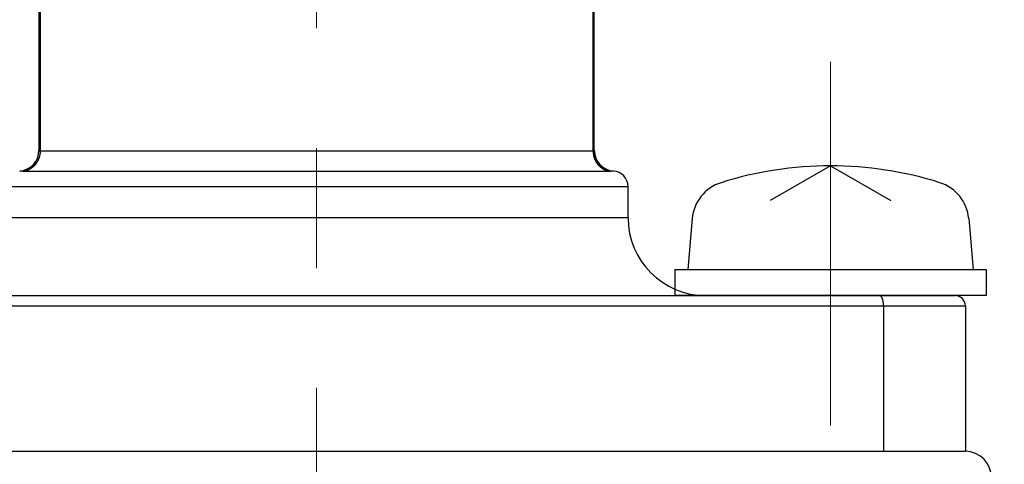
# Model space of a CAD drawing. Header units: millimetres. Extents: x 0 to 840, y 0 to 594.
# Tile 62 of 148: x 341 to 360, y 346 to 355. Entities that reach past the tile are written whole.
import ezdxf

# ---------------------------------------------------------------- set-up
doc = ezdxf.new("R2010")
doc.units = ezdxf.units.MM
doc.header["$LTSCALE"] = 0.36378
doc.linetypes.add('CENTER', pattern=[50.8, 31.75, -6.35, 6.35, -6.35])
doc.layers.add('NoLayerName_001', color=7, linetype='Continuous')
doc.layers.add('NoLayerName_003', color=7, linetype='Continuous')
doc.styles.get("Standard").update_dxf_attribs({"font": 'txt', "bigfont": 'extfont2'})
doc.dimstyles.get("Standard").update_dxf_attribs({"dimtxt": 2.5, "dimasz": 2.5, "dimexe": 1, "dimexo": 1, "dimtad": 1, "dimdec": 3, "dimzin": 0, "dimdsep": 46, "dimtxsty": 'Standard', "dimcen": 2.5, "dimadec": 3, "dimazin": 0, "dimtfac": 0.75, "dimtdec": 3, "dimtmove": 0, "dimatfit": 3, "dimfxl": 1, "dimarcsym": 0})

# ---------------------------------------------------------------- blocks, each defined once
blk = doc.blocks.new('_OPEN30')
at = {"color": 0, "linetype": 'ByBlock', "lineweight": -2}
for p, q in [((-1, 0.267949), (0, 0)), ((0, 0), (-1, -0.267949)), ((0, 0), (-1, 0))]:
    blk.add_line(p, q, dxfattribs=at)
blk = doc.blocks.new('*D71')
at = {"layer": 'Defpoints', "color": 0}
for p in [(489.197, 408.291), (489.197, 338.419), (333.097, 336.611)]:
    blk.add_point(p, dxfattribs=at)
at = {"layer": 'NoLayerName_001', "color": 0, "linetype": 'Continuous', "lineweight": 13}
for p, q in [((333.097, 338.611), (333.097, 410.291)), ((489.197, 340.419), (489.197, 410.291)), ((336.097, 408.291), (486.197, 408.291))]:
    blk.add_line(p, q, dxfattribs=at)
at = {"layer": 'NoLayerName_001', "color": 0, "lineweight": 13, "xscale": 3, "yscale": 3, "zscale": 3, "rotation": 180}
blk.add_blockref('_OPEN30', (333.097, 408.291), dxfattribs=at)
at = {"layer": 'NoLayerName_001', "color": 0, "lineweight": 13, "xscale": 3, "yscale": 3, "zscale": 3}
blk.add_blockref('_OPEN30', (489.197, 408.291), dxfattribs=at)
at = {"layer": 'NoLayerName_001', "color": 0, "lineweight": 13, "insert": (411.147, 413.791), "char_height": 7, "attachment_point": 5}
blk.add_mtext('\\W0.8000;ＬＬ', dxfattribs=at)
blk = doc.blocks.new('*D72')
at = {"layer": 'Defpoints', "color": 0}
for p in [(333.097, 420.16), (333.097, 336.611), (529.197, 287.419)]:
    blk.add_point(p, dxfattribs=at)
at = {"layer": 'NoLayerName_001', "color": 0, "linetype": 'Continuous', "lineweight": 13}
for p, q in [((333.097, 338.611), (333.097, 422.16)), ((529.197, 289.419), (529.197, 422.16)), ((526.197, 420.16), (336.097, 420.16))]:
    blk.add_line(p, q, dxfattribs=at)
at = {"layer": 'NoLayerName_001', "color": 0, "lineweight": 13, "xscale": 3, "yscale": 3, "zscale": 3, "rotation": 180}
blk.add_blockref('_OPEN30', (333.097, 420.16), dxfattribs=at)
at = {"layer": 'NoLayerName_001', "color": 0, "lineweight": 13, "xscale": 3, "yscale": 3, "zscale": 3}
blk.add_blockref('_OPEN30', (529.197, 420.16), dxfattribs=at)
at = {"layer": 'NoLayerName_001', "color": 0, "lineweight": 13, "insert": (431.147, 425.66), "char_height": 7, "attachment_point": 5}
blk.add_mtext('\\W0.8000;Ｌ', dxfattribs=at)

msp = doc.modelspace()

# ---------------------------------------------------------------- linework, layer by layer
at = {"layer": 'NoLayerName_001', "color": 7, "linetype": 'Continuous', "lineweight": 25}
for p, q in [((341.7471, 362.819), (341.7471, 352.2076)), ((352.4471, 352.2076), (352.4471, 362.819)), ((356.9971, 351.919), (355.8342, 351.2476)), ((356.9971, 351.919), (358.16, 351.2476)), ((353.0971, 350.919), (353.0971, 351.519)), ((354.333, 350.9009), (354.2471, 349.919)), ((359.6612, 350.9009), (359.7471, 349.919)), ((353.9971, 349.919), (353.9971, 349.419)), ((353.9971, 349.919), (359.9971, 349.919)), ((359.9971, 349.919), (359.9971, 349.419)), ((334.7971, 349.419), (359.3971, 349.419)), ((359.9971, 349.419), (353.9971, 349.419)), ((358.02, 349.219), (358.02, 346.419)), ((359.5971, 349.219), (359.5971, 346.419)), ((334.5971, 346.419), (359.5971, 346.419))]:
    msp.add_line(p, q, dxfattribs=at)
at = {"layer": 'NoLayerName_001', "color": 8, "linetype": 'Continuous', "lineweight": 25}
for p, q in [((341.7695, 362.819), (341.7695, 352.2028)), ((352.4246, 352.2028), (352.4246, 362.819)), ((352.4246, 352.2028), (341.7695, 352.2028)), ((352.7318, 351.8121), (341.4623, 351.8121)), ((341.0971, 351.519), (353.0971, 351.519)), ((353.0971, 350.919), (341.0971, 350.919)), ((334.5971, 349.219), (359.5971, 349.219))]:
    msp.add_line(p, q, dxfattribs=at)
at = {"layer": 'NoLayerName_001', "color": 2, "linetype": 'CENTER', "lineweight": 13}
msp.add_line((356.9971, 346.919), (356.9971, 353.919), dxfattribs=at)
msp.add_line((356.9971, 346.919), (356.9971, 353.919), dxfattribs=at)
at = {"layer": 'NoLayerName_001', "color": 7, "linetype": 'Continuous', "lineweight": 25}
for centre, radius, start, end in [((341.3471, 352.2173), 0.4, 274.09602, 359.99971), ((352.8471, 352.2173), 0.4, 180.0003, 265.90398), ((352.7971, 351.519), 0.3, 0, 85.90396), ((356.9971, 344.919), 7, 72.47322, 107.52678), ((355.1299, 350.8312), 0.8, 107.52678, 175), ((358.8642, 350.8312), 0.8, 5, 72.47322), ((354.5971, 350.919), 1.5, 180, 270), ((359.3971, 349.219), 0.2, 0, 90), ((359.5971, 345.919), 0.5, 0, 90)]:
    msp.add_arc(centre, radius, start, end, dxfattribs=at)
at = {"layer": 'NoLayerName_001', "color": 8, "linetype": 'Continuous', "lineweight": 25}
for centre, start, end in [((341.3472, 352.2077), 280.21868, 359.98943), ((352.8469, 352.2077), 180.01012, 259.78122)]:
    msp.add_arc(centre, 0.3999, start, end, dxfattribs=at)
for points, knots in [([(341.7695, 352.2028), (341.7694, 352.1968), (341.7693, 352.1849), (341.7681, 352.1671), (341.7661, 352.1493), (341.7634, 352.1317), (341.7599, 352.1141), (341.7556, 352.0967), (341.7506, 352.0795), (341.7448, 352.0625), (341.7383, 352.0458), (341.7311, 352.0295), (341.7231, 352.0134), (341.7144, 351.9978), (341.7051, 351.9825), (341.6951, 351.9677), (341.6844, 351.9534), (341.6731, 351.9395), (341.6611, 351.9262), (341.6486, 351.9134), (341.6356, 351.9012), (341.6219, 351.8896), (341.6078, 351.8786), (341.5931, 351.8683), (341.578, 351.8586), (341.5625, 351.8497), (341.5466, 351.8415), (341.5303, 351.834), (341.5137, 351.8273), (341.4968, 351.8214), (341.4797, 351.8162), (341.4681, 351.8135), (341.4623, 351.8121)], [0, 0, 0, 0, 0.01782488, 0.03568105, 0.05356221, 0.07146175, 0.08937307, 0.10728978, 0.12520603, 0.1431168, 0.16102032, 0.17891764, 0.19680967, 0.21469721, 0.23258117, 0.25046272, 0.26834354, 0.28622567, 0.30410997, 0.3219967, 0.33988627, 0.35777937, 0.37567727, 0.39358199, 0.41149639, 0.42941974, 0.44734551, 0.46526625, 0.48317423, 0.50106184, 0.51892186, 0.53674783, 0.53674783, 0.53674783, 0.53674783]), ([(341.7695, 352.2028), (341.7693, 352.2028), (341.7689, 352.2028), (341.7682, 352.2028), (341.7675, 352.2028), (341.7668, 352.2028), (341.7661, 352.2028), (341.7654, 352.2028), (341.7648, 352.2028), (341.7641, 352.2029), (341.7634, 352.2029), (341.7627, 352.2029), (341.762, 352.203), (341.7614, 352.203), (341.7607, 352.203), (341.76, 352.2031), (341.7593, 352.2031), (341.7586, 352.2032), (341.758, 352.2033), (341.7573, 352.2033), (341.7566, 352.2034), (341.7559, 352.2035), (341.7552, 352.2036), (341.7546, 352.2037), (341.7539, 352.2038), (341.7532, 352.2039), (341.7526, 352.2041), (341.7519, 352.2043), (341.7512, 352.2044), (341.7506, 352.2046), (341.7499, 352.2049), (341.7493, 352.2051), (341.7487, 352.2054), (341.7481, 352.2058), (341.7476, 352.2063), (341.7472, 352.2069), (341.7471, 352.2074), (341.7471, 352.2076)], [0, 0, 0, 0, 0.000681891, 0.001363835, 0.00204582, 0.002727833, 0.003409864, 0.004091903, 0.004773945, 0.005455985, 0.006138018, 0.006820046, 0.007502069, 0.008184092, 0.008866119, 0.00954816, 0.010230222, 0.01091228, 0.011594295, 0.01227626, 0.0129582, 0.013640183, 0.014322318, 0.015004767, 0.015687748, 0.016371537, 0.017056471, 0.01774209, 0.018426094, 0.019106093, 0.019780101, 0.020453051, 0.021140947, 0.021863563, 0.022597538, 0.023298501, 0.023968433, 0.023968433, 0.023968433, 0.023968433]), ([(352.4471, 352.2076), (352.447, 352.2074), (352.447, 352.2069), (352.4465, 352.2063), (352.446, 352.2058), (352.4454, 352.2054), (352.4448, 352.2051), (352.4442, 352.2049), (352.4435, 352.2046), (352.4429, 352.2044), (352.4422, 352.2043), (352.4416, 352.2041), (352.4409, 352.2039), (352.4402, 352.2038), (352.4396, 352.2037), (352.4389, 352.2036), (352.4382, 352.2035), (352.4375, 352.2034), (352.4369, 352.2033), (352.4362, 352.2033), (352.4355, 352.2032), (352.4348, 352.2031), (352.4341, 352.2031), (352.4335, 352.203), (352.4328, 352.203), (352.4321, 352.203), (352.4314, 352.2029), (352.4307, 352.2029), (352.43, 352.2029), (352.4294, 352.2028), (352.4287, 352.2028), (352.428, 352.2028), (352.4273, 352.2028), (352.4266, 352.2028), (352.426, 352.2028), (352.4253, 352.2028), (352.4248, 352.2028), (352.4246, 352.2028)], [0, 0, 0, 0, 0.000669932, 0.001370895, 0.00210487, 0.002827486, 0.003515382, 0.004188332, 0.00486234, 0.005542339, 0.006226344, 0.006911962, 0.007596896, 0.008280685, 0.008963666, 0.009646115, 0.010328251, 0.011010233, 0.011692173, 0.012374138, 0.013056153, 0.013738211, 0.014420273, 0.015102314, 0.015784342, 0.016466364, 0.017148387, 0.017830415, 0.018512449, 0.019194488, 0.01987653, 0.020558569, 0.0212406, 0.021922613, 0.022604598, 0.023286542, 0.023968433, 0.023968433, 0.023968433, 0.023968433]), ([(352.4246, 352.2028), (352.4247, 352.1968), (352.4248, 352.1849), (352.426, 352.1671), (352.428, 352.1493), (352.4307, 352.1317), (352.4342, 352.1141), (352.4385, 352.0967), (352.4435, 352.0795), (352.4493, 352.0625), (352.4558, 352.0458), (352.4631, 352.0295), (352.471, 352.0134), (352.4797, 351.9978), (352.489, 351.9825), (352.4991, 351.9677), (352.5097, 351.9534), (352.5211, 351.9395), (352.533, 351.9262), (352.5455, 351.9134), (352.5586, 351.9012), (352.5722, 351.8896), (352.5863, 351.8786), (352.601, 351.8683), (352.6161, 351.8586), (352.6316, 351.8497), (352.6476, 351.8415), (352.6639, 351.834), (352.6805, 351.8273), (352.6974, 351.8214), (352.7145, 351.8162), (352.726, 351.8135), (352.7318, 351.8121)], [0, 0, 0, 0, 0.01782488, 0.03568105, 0.05356221, 0.07146175, 0.08937307, 0.10728978, 0.12520603, 0.1431168, 0.16102032, 0.17891764, 0.19680967, 0.21469721, 0.23258117, 0.25046272, 0.26834354, 0.28622567, 0.30410997, 0.3219967, 0.33988627, 0.35777937, 0.37567727, 0.39358199, 0.41149639, 0.42941974, 0.44734551, 0.46526624, 0.48317423, 0.50106184, 0.51892186, 0.53674783, 0.53674783, 0.53674783, 0.53674783]), ([(341.4181, 351.8141), (341.4177, 351.8142), (341.4168, 351.8143), (341.4155, 351.8145), (341.4142, 351.8147), (341.4129, 351.8149), (341.4116, 351.815), (341.4103, 351.8152), (341.409, 351.8153), (341.4077, 351.8155), (341.4064, 351.8157), (341.4051, 351.8158), (341.4038, 351.816), (341.4025, 351.8161), (341.4012, 351.8162), (341.3999, 351.8164), (341.3986, 351.8165), (341.3973, 351.8166), (341.3959, 351.8168), (341.3946, 351.8169), (341.3933, 351.817), (341.392, 351.8171), (341.3907, 351.8172), (341.3894, 351.8173), (341.3881, 351.8174), (341.3868, 351.8175), (341.3855, 351.8176), (341.3842, 351.8177), (341.3831, 351.8178), (341.3813, 351.8179), (341.3798, 351.818), (341.3783, 351.8181), (341.3776, 351.8181), (341.3769, 351.8182), (341.3763, 351.8182), (341.3759, 351.8183), (341.3756, 351.8183)], [0, 0, 0, 0, 0.001314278, 0.002628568, 0.003942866, 0.005257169, 0.006571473, 0.007885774, 0.009200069, 0.010514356, 0.011828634, 0.013142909, 0.014457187, 0.015771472, 0.01708577, 0.018400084, 0.019714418, 0.021028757, 0.022343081, 0.023657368, 0.024971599, 0.02628575, 0.02759984, 0.028913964, 0.030228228, 0.031542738, 0.032857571, 0.034172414, 0.035486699, 0.036143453, 0.039431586, 0.040085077, 0.040735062, 0.041408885, 0.042055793, 0.042714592, 0.042714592, 0.042714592, 0.042714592]), ([(341.4623, 351.8121), (341.4616, 351.8121), (341.4601, 351.8121), (341.4579, 351.8121), (341.4557, 351.8121), (341.4535, 351.8121), (341.4513, 351.8122), (341.449, 351.8122), (341.4468, 351.8122), (341.4446, 351.8123), (341.4424, 351.8124), (341.4402, 351.8124), (341.438, 351.8125), (341.4358, 351.8126), (341.4336, 351.8127), (341.4313, 351.8129), (341.4291, 351.813), (341.4269, 351.8132), (341.4247, 351.8134), (341.4225, 351.8136), (341.4203, 351.8138), (341.4189, 351.814), (341.4181, 351.8141)], [0, 0, 0, 0, 0.00221236, 0.004424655, 0.006636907, 0.008849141, 0.011061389, 0.013273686, 0.015486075, 0.017698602, 0.019911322, 0.022124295, 0.024337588, 0.026551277, 0.028765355, 0.030979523, 0.033193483, 0.035407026, 0.037620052, 0.039832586, 0.042044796, 0.04425701, 0.04425701, 0.04425701, 0.04425701]), ([(352.776, 351.8141), (352.7753, 351.814), (352.7738, 351.8138), (352.7716, 351.8136), (352.7694, 351.8134), (352.7672, 351.8132), (352.765, 351.813), (352.7628, 351.8129), (352.7606, 351.8127), (352.7584, 351.8126), (352.7561, 351.8125), (352.7539, 351.8124), (352.7517, 351.8124), (352.7495, 351.8123), (352.7473, 351.8122), (352.7451, 351.8122), (352.7429, 351.8122), (352.7407, 351.8121), (352.7385, 351.8121), (352.7362, 351.8121), (352.734, 351.8121), (352.7326, 351.8121), (352.7318, 351.8121)], [0, 0, 0, 0, 0.002212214, 0.004424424, 0.006636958, 0.008849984, 0.011063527, 0.013277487, 0.015491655, 0.017705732, 0.019919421, 0.022132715, 0.024345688, 0.026558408, 0.028770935, 0.030983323, 0.033195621, 0.035407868, 0.037620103, 0.039832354, 0.04204465, 0.04425701, 0.04425701, 0.04425701, 0.04425701]), ([(352.8185, 351.8183), (352.8183, 351.8183), (352.8178, 351.8182), (352.8172, 351.8182), (352.8165, 351.8181), (352.8159, 351.8181), (352.8143, 351.818), (352.8126, 351.8179), (352.8106, 351.8178), (352.8093, 351.8177), (352.808, 351.8176), (352.8067, 351.8175), (352.8054, 351.8174), (352.8041, 351.8173), (352.8028, 351.8172), (352.8014, 351.8171), (352.8001, 351.8169), (352.7988, 351.8168), (352.7975, 351.8167), (352.7962, 351.8166), (352.7949, 351.8164), (352.7936, 351.8163), (352.7923, 351.8162), (352.791, 351.816), (352.7897, 351.8159), (352.7884, 351.8157), (352.7871, 351.8156), (352.7858, 351.8154), (352.7845, 351.8153), (352.7832, 351.8151), (352.7819, 351.8149), (352.7805, 351.8148), (352.7792, 351.8146), (352.7779, 351.8144), (352.7769, 351.8143), (352.7762, 351.8142), (352.776, 351.8141)], [0, 0, 0, 0, 0.000658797, 0.001305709, 0.001979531, 0.002629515, 0.003283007, 0.006571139, 0.00788493, 0.009199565, 0.010514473, 0.011829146, 0.013143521, 0.014457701, 0.015771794, 0.017085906, 0.0184001, 0.019714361, 0.02102867, 0.022343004, 0.023657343, 0.024971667, 0.026285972, 0.027600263, 0.028914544, 0.030228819, 0.031543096, 0.032857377, 0.034171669, 0.035485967, 0.03680027, 0.038114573, 0.039428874, 0.040743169, 0.042057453, 0.042714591, 0.042714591, 0.042714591, 0.042714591])]:
    msp.add_open_spline(points, degree=3, knots=knots, dxfattribs=at)
at = {"layer": 'NoLayerName_001', "color": 7, "linetype": 'Continuous', "lineweight": 25}
for points, knots in [([(357.9714, 349.4061), (357.9701, 349.4072), (357.9677, 349.4096), (357.9637, 349.4127), (357.9593, 349.4153), (357.9546, 349.4174), (357.9497, 349.4188), (357.9463, 349.4189), (357.9446, 349.419)], [0, 0, 0, 0, 0.005072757, 0.010138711, 0.015210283, 0.020314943, 0.025412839, 0.030469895, 0.030469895, 0.030469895, 0.030469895]), ([(358.02, 349.219), (358.02, 349.2207), (358.02, 349.2241), (358.0199, 349.2291), (358.0198, 349.2342), (358.0196, 349.2392), (358.0194, 349.2443), (358.0191, 349.2493), (358.0188, 349.2544), (358.0185, 349.2594), (358.018, 349.2645), (358.0176, 349.2695), (358.0171, 349.2745), (358.0165, 349.2795), (358.0159, 349.2845), (358.0152, 349.2895), (358.0144, 349.2945), (358.0136, 349.2995), (358.0128, 349.3045), (358.0119, 349.3095), (358.0109, 349.3144), (358.0099, 349.3194), (358.0087, 349.3243), (358.0076, 349.3292), (358.0063, 349.3341), (358.005, 349.339), (358.0036, 349.3438), (358.0021, 349.3486), (358.0005, 349.3534), (357.9988, 349.3582), (357.997, 349.3629), (357.9952, 349.3676), (357.9932, 349.3723), (357.991, 349.3768), (357.9888, 349.3813), (357.9863, 349.3858), (357.9838, 349.3901), (357.981, 349.3944), (357.978, 349.3985), (357.9749, 349.4024), (357.9725, 349.4048), (357.9714, 349.4061)], [0, 0, 0, 0, 0.00504769, 0.01009709, 0.01514791, 0.02019983, 0.02525261, 0.03030597, 0.0353597, 0.04041358, 0.04546743, 0.05052108, 0.05557441, 0.06062729, 0.06567964, 0.0707314, 0.07578253, 0.08083302, 0.08588284, 0.09093196, 0.09598043, 0.10102839, 0.10607612, 0.11112397, 0.11617244, 0.12122166, 0.12627115, 0.13132056, 0.13636989, 0.14141945, 0.14646989, 0.15152166, 0.15657353, 0.1616247, 0.16667554, 0.17172767, 0.17678339, 0.18184003, 0.18689505, 0.1919513, 0.19701749, 0.19701749, 0.19701749, 0.19701749])]:
    msp.add_open_spline(points, degree=3, knots=knots, dxfattribs=at)
at = {"layer": 'NoLayerName_003', "color": 2, "linetype": 'CENTER', "lineweight": 13}
msp.add_line((347.0971, 366.119), (347.0971, 335.3883), dxfattribs=at)

# ---------------------------------------------------------------- dimensions: what is measured, and where the dimension line sits
at = {"layer": 'NoLayerName_001', "color": 3, "linetype": 'Continuous', "lineweight": 13}
dim = msp.add_linear_dim(base=(333.0971, 420.1604), p1=(529.1971, 287.419), p2=(333.0971, 336.611), angle=180, text='\\W0.8000;Ｌ', dimstyle='Standard', override={"dimtxt": 7, "dimasz": 3, "dimexe": 2, "dimexo": 2, "dimgap": 2, "dimzin": 8, "dimblk": 'OPEN30', "dimclrd": 0, "dimclre": 0, "dimclrt": 0, "dimtp": 0, "dimtm": 0, "dimlwd": 13, "dimlwe": 13}, dxfattribs=at)
dim.commit()
dim.dimension.update_dxf_attribs({"geometry": '*D72', "text_midpoint": (431.1471, 420.1604), "dimtype": 160})
dim = msp.add_linear_dim(base=(489.1971, 408.2908), p1=(333.0971, 336.611), p2=(489.1971, 338.419), text='\\W0.8000;ＬＬ', dimstyle='Standard', override={"dimtxt": 7, "dimasz": 3, "dimexe": 2, "dimexo": 2, "dimgap": 2, "dimzin": 8, "dimblk": 'OPEN30', "dimclrd": 0, "dimclre": 0, "dimclrt": 0, "dimtp": 0, "dimtm": 0, "dimlwd": 13, "dimlwe": 13}, dxfattribs=at)
dim.commit()
dim.dimension.update_dxf_attribs({"geometry": '*D71', "text_midpoint": (411.1471, 408.2908), "dimtype": 160})

doc.saveas('drawing.dxf')
